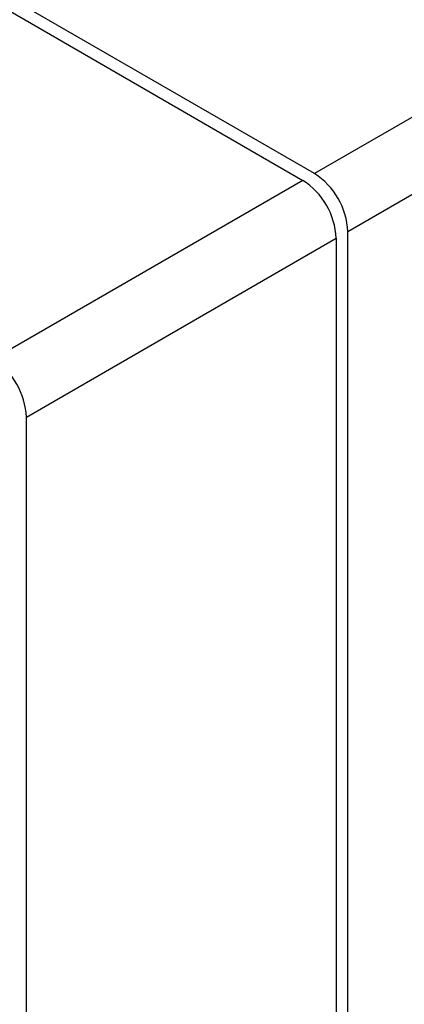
# Model space of a CAD drawing. Header units: millimetres. Extents: x 0 to 1397, y 0 to 1080.
# Tile 21 of 28: x 891 to 911, y 746 to 799. Entities that reach past the tile are written whole.
import ezdxf

# ---------------------------------------------------------------- set-up
doc = ezdxf.new("R2010")
doc.units = ezdxf.units.MM
doc.header["$LTSCALE"] = 5

msp = doc.modelspace()

# ---------------------------------------------------------------- linework, layer by layer
for p, q in [((906.421, 790.424), (869.16, 811.934)), ((868.537, 811.579), (905.802, 790.067)), ((920.452, 798.524), (906.421, 790.424)), ((908.188, 787.362), (922.22, 795.462)), ((905.802, 790.067), (889.406, 780.602)), ((908.188, 634.261), (908.188, 787.362)), ((891.174, 777.54), (907.57, 787.005)), ((907.57, 787.005), (907.57, 633.904)), ((891.174, 624.438), (891.174, 777.54))]:
    msp.add_line(p, q)
for centre in [(904.35, 787.187), (903.732, 786.83), (887.336, 777.365)]:
    msp.add_arc(centre, 3.842, 2.6055, 57.3945)

doc.saveas('drawing.dxf')
